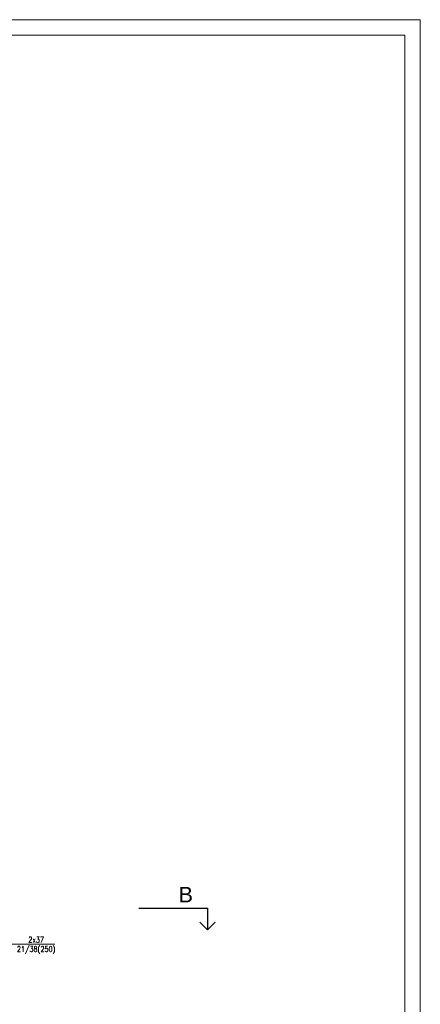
# Model space of a CAD drawing. Header units: millimetres. Extents: x -5254 to 173417, y -28809 to -6400.
# Tile 122 of 256: x 69746 to 71034, y -26036 to -22869. Entities that reach past the tile are written whole.
import ezdxf

# ---------------------------------------------------------------- set-up
doc = ezdxf.new("R2010")
doc.units = ezdxf.units.MM
for name, color, linetype, lineweight in [('m_cienka', 7, 'Continuous', 5), ('m_tabela', 7, 'Continuous', 15), ('m_tekst', 7, 'Continuous', 13), ('mr_przekroje', 7, 'Continuous', 25)]:
    doc.layers.add(name, color=color, linetype=linetype, lineweight=lineweight)
doc.styles.get("Standard").update_dxf_attribs({"font": 'arial.ttf'})
doc.styles.add('WYM', font='simplex.shx', dxfattribs={"width": 0.5})

msp = doc.modelspace()

# ---------------------------------------------------------------- linework, layer by layer
at = {"layer": 'm_cienka', "color": 7, "ltscale": 2}
msp.add_line((69859.09, -25842.87), (69606.32, -25842.87), dxfattribs=at)
at = {"layer": 'm_tabela', "color": 7}
for p, q in [((71033.72, -22869.36), (62623.72, -22869.36)), ((71033.72, -28809.36), (71033.72, -22869.36)), ((70983.72, -22919.36), (62673.72, -22919.36)), ((70983.72, -28759.36), (70983.72, -22919.36))]:
    msp.add_line(p, q, dxfattribs=at)
at = {"layer": 'mr_przekroje', "color": 7}
for points in [[(70129.41, -25726.83), (70349.4, -25726.83), (70349.4, -25796.83)], [(70349.4, -25796.83), (70324.65, -25772.08)], [(70349.4, -25796.83), (70374.15, -25772.08)]]:
    msp.add_lwpolyline(points, dxfattribs=at)

# ---------------------------------------------------------------- texts
at = {"layer": 'm_tekst', "color": 0, "ltscale": 2, "insert": (69821.95, -25819.55), "char_height": 17, "width": 45.6715, "attachment_point": 3, "style": 'WYM'}
msp.add_mtext('\\pxqc;{\\H1.0588x;\\W0.8;2x37\\P21/38(250)\\W0.6; \\H0.94444x; }', dxfattribs=at)
at = {"layer": 'mr_przekroje', "color": 7, "insert": (70303.22, -25658.28), "char_height": 50, "attachment_point": 3}
msp.add_mtext_dynamic_manual_height_columns('B', width=67.0476, gutter_width=12.5, heights=[-50], dxfattribs=at)

doc.saveas('drawing.dxf')
